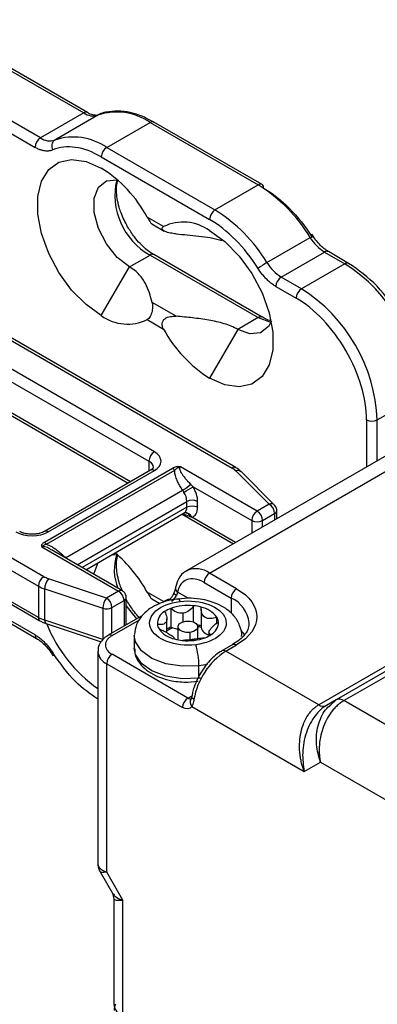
# Model space of a CAD drawing. Header units: millimetres. Extents: x 19 to 819, y 19 to 629.
# Tile 35 of 70: x 156 to 174, y 491 to 539. Entities that reach past the tile are written whole.
import ezdxf

# ---------------------------------------------------------------- set-up
doc = ezdxf.new("R2010")
doc.units = ezdxf.units.MM
doc.header["$LTSCALE"] = 3

msp = doc.modelspace()

# ---------------------------------------------------------------- linework, layer by layer
for p, q in [((141.0565, 545.2302), (159.2877, 534.7055)), ((159.4752, 534.7241), (141.244, 545.2487)), ((157.1664, 533.4809), (154.9301, 534.7719)), ((159.2877, 534.7055), (157.1664, 533.4809)), ((159.986, 534.6053), (157.8647, 533.3807)), ((154.6649, 534.3126), (156.9012, 533.0216)), ((160.4135, 533.0149), (162.5349, 534.2395)), ((162.5349, 534.2395), (167.8382, 531.178)), ((168.0256, 531.1965), (162.7223, 534.2581)), ((160.4135, 533.0149), (165.7168, 529.9534)), ((160.1484, 532.5556), (165.4517, 529.4941)), ((165.7168, 529.9534), (167.8382, 531.178)), ((163.2017, 529.1395), (162.3984, 529.6032)), ((162.6191, 529.2729), (163.2318, 528.9191)), ((168.2657, 527.3763), (170.387, 528.6009)), ((161.5272, 527.1663), (162.5349, 527.748)), ((162.5349, 527.748), (167.8382, 524.6865)), ((168.0256, 524.705), (162.7223, 527.7666)), ((168.964, 526.6703), (171.0853, 527.8949)), ((171.0853, 527.8949), (172.0808, 527.3202)), ((172.2683, 527.3388), (171.2728, 527.9135)), ((148.8523, 527.5335), (166.5574, 517.3126)), ((166.7449, 517.3311), (149.0398, 527.5521)), ((172.0808, 527.3202), (169.9595, 526.0956)), ((172.2683, 527.3388), (172.2732, 527.3358)), ((160.1484, 524.7781), (161.5272, 527.1663)), ((169.9595, 526.0956), (168.964, 526.6703)), ((168.6988, 526.211), (169.6943, 525.6363)), ((163.8138, 524.7442), (162.6348, 525.4248)), ((162.3984, 524.5815), (163.2017, 524.1178)), ((167.8382, 524.6865), (166.8305, 524.1048)), ((166.8305, 524.1048), (165.4517, 521.7165)), ((162.747, 518.104), (155.0572, 522.5432)), ((157.3297, 511.9855), (139.6246, 522.2064)), ((154.792, 522.0839), (162.4818, 517.6447)), ((139.3594, 521.7472), (157.0645, 511.5262)), ((161.5763, 516.6365), (154.792, 520.5529)), ((173.6718, 519.6657), (175.7931, 520.8903)), ((157.0645, 509.9952), (139.3594, 520.2162)), ((139.4371, 520.0445), (157.1422, 509.8235)), ((154.8697, 520.3812), (161.4664, 516.5731)), ((173.1415, 519.6657), (173.1415, 517.3657)), ((173.6718, 517.6718), (173.6718, 519.6657)), ((176.5244, 519.3186), (164.3268, 512.277)), ((165.4517, 512.1656), (177.6493, 519.2072)), ((162.4818, 517.6447), (162.4818, 517.1593)), ((163.6405, 517.2967), (157.3571, 513.6695)), ((162.5595, 517.2041), (157.3623, 514.2038)), ((157.4632, 513.5754), (163.7465, 517.2027)), ((157.5498, 514.1852), (162.747, 517.1855)), ((167.7851, 515.1955), (164.0208, 517.3686)), ((166.7362, 517.1781), (168.3772, 515.5373)), ((168.6423, 515.4963), (167.0014, 517.1371)), ((158.3911, 512.9141), (164.133, 516.2289)), ((164.6427, 516.3973), (167.52, 514.7363)), ((189.6915, 516.3622), (171.6603, 505.953)), ((172.0353, 505.9159), (190.0665, 516.3251)), ((158.9653, 512.5764), (164.338, 515.678)), ((164.338, 515.3863), (164.338, 515.678)), ((164.8683, 515.3863), (164.8683, 515.678)), ((188.8317, 516.1194), (170.8005, 505.7102)), ((164.338, 515.3863), (159.2179, 512.4306)), ((168.3772, 515.5373), (167.7851, 515.1955)), ((168.7019, 515.4186), (168.6378, 515.4917)), ((168.7522, 514.8318), (168.7522, 515.2311)), ((159.3937, 512.3291), (164.2137, 515.1116)), ((164.1058, 515.0493), (166.6174, 513.5994)), ((164.5241, 514.9157), (164.1829, 515.0432)), ((164.2135, 515.1099), (164.2231, 515.115)), ((166.7273, 513.6628), (164.5766, 514.9044)), ((167.52, 514.7363), (167.52, 514.1204)), ((168.0503, 514.7363), (168.6423, 515.078)), ((168.0503, 514.4266), (168.0503, 514.7363)), ((168.6423, 515.078), (168.6423, 514.7684)), ((157.2326, 513.4499), (160.9969, 511.2768)), ((161.1844, 511.2953), (157.7004, 513.3066)), ((160.4049, 510.935), (157.5627, 511.8823)), ((164.3268, 512.277), (164.3546, 512.2923)), ((166.7775, 511.4003), (165.4517, 512.1656)), ((157.0645, 511.5262), (157.0645, 509.9952)), ((157.3752, 511.3886), (160.2174, 510.4413)), ((157.3752, 509.8576), (157.3752, 511.3886)), ((165.1865, 511.7064), (166.5123, 510.941)), ((160.9969, 511.2768), (160.4049, 510.935)), ((161.3719, 509.6308), (161.3719, 510.9706)), ((161.4345, 510.7616), (161.3719, 510.8946)), ((163.2017, 510.7673), (162.3984, 511.2311)), ((162.6191, 510.9007), (163.0184, 510.6701)), ((164.3998, 510.9357), (163.8875, 511.2315)), ((164.391, 510.9364), (163.9221, 510.8886)), ((166.5123, 510.941), (166.5123, 510.1852)), ((156.9012, 509.1378), (154.6649, 510.4288)), ((160.2174, 510.4413), (160.2174, 508.9103)), ((160.67, 510.4757), (161.2621, 510.8175)), ((160.67, 509.2256), (160.67, 510.4757)), ((161.2621, 510.8175), (161.2621, 509.5674)), ((163.5485, 510.4328), (163.5485, 509.5142)), ((164.6641, 509.7658), (164.6641, 510.5678)), ((165.0379, 510.4025), (165.0379, 509.5198)), ((154.7426, 510.2571), (156.9789, 508.9661)), ((162.1617, 510.0867), (160.4912, 509.1224)), ((163.3594, 509.2446), (163.3594, 509.9288)), ((164.1601, 509.7805), (164.1601, 510.1989)), ((165.8049, 509.7178), (165.8049, 510.0056)), ((160.2174, 508.9103), (157.3752, 509.8576)), ((157.4441, 509.6893), (160.1333, 508.793)), ((160.6787, 509.1038), (162.0168, 509.8763)), ((163.9035, 509.5326), (163.9035, 508.8974)), ((164.8785, 508.9615), (164.8785, 509.5326)), ((161.766, 509.104), (161.7666, 509.1365)), ((161.766, 509.104), (161.766, 508.4916)), ((163.7377, 508.9583), (163.7376, 508.9369)), ((163.7442, 508.9351), (163.7442, 508.9583)), ((164.4911, 509.2572), (164.4911, 508.9131)), ((164.6988, 508.8689), (164.6219, 508.9276)), ((165.4226, 509.2541), (165.4226, 509.0878)), ((167.016, 509.104), (167.0154, 509.0714)), ((166.59, 508.6635), (166.0597, 508.3573)), ((166.2472, 508.3387), (166.7775, 508.6449)), ((159.9742, 508.3384), (159.9742, 497.8739)), ((164.391, 506.0423), (160.6787, 508.1854)), ((170.8005, 505.7102), (166.2472, 508.3387)), ((160.4135, 497.5163), (160.4135, 507.7261)), ((160.4135, 507.7261), (164.1258, 505.583)), ((165.3442, 507.692), (164.9297, 507.6208)), ((164.9297, 507.0084), (164.9297, 507.6208)), ((165.0033, 507.018), (164.9297, 507.0084)), ((164.391, 506.8177), (164.8927, 506.8637)), ((164.391, 506.0423), (164.5929, 506.1588)), ((164.5851, 505.6241), (170.0882, 502.4472)), ((171.6603, 505.953), (171.1755, 505.6731)), ((171.3852, 505.6993), (171.6603, 505.953)), ((178.4448, 502.2158), (172.0353, 505.9159)), ((170.0882, 502.4472), (170.8837, 502.9066)), ((170.8837, 502.9066), (176.8538, 499.4601)), ((160.0857, 497.5336), (160.7068, 496.4579)), ((161.209, 496.1385), (160.4135, 497.5163)), ((160.7018, 496.4666), (160.7697, 496.2127)), ((160.7697, 496.2127), (160.7697, 491.038)), ((161.209, 490.4257), (161.209, 496.1385))]:
    msp.add_line(p, q)
at = {"flags": 128}
for points in [[(160.1484, 524.7781), (159.3996, 525.3153), (158.6943, 526.0314), (158.0735, 526.8845), (157.5733, 527.8253), (157.2228, 528.7989), (157.0422, 529.7489), (157.0422, 530.6199), (157.2228, 531.3614), (157.5733, 531.9303), (158.0735, 532.2936), (158.6943, 532.43), (159.3996, 532.3317), (160.1484, 532.0045)], [(161.5272, 527.1663), (160.9287, 527.6337), (160.4023, 528.2885), (160.0116, 529.0517), (159.8037, 529.8313), (159.8037, 530.5331), (160.0116, 531.0727), (160.4023, 531.3848), (160.9287, 531.4319), (160.9659, 531.4255)], [(165.4517, 528.9429), (166.2005, 528.4057), (166.9058, 527.6896), (167.5266, 526.8364), (168.0267, 525.8957), (168.3773, 524.9221), (168.5578, 523.9721), (168.5578, 523.1011), (168.3773, 522.3596), (168.0267, 521.7906), (167.5266, 521.4274), (166.9058, 521.291), (166.2005, 521.3893), (165.4517, 521.7165)], [(170.387, 528.6009), (170.4354, 528.6283), (170.4752, 528.6496), (170.5049, 528.6641), (170.5234, 528.6712), (170.5299, 528.6706), (170.5242, 528.6623), (170.5066, 528.6467), (170.4776, 528.6243)], [(168.4822, 524.5039), (168.3462, 524.2403), (167.9555, 523.9282), (167.4291, 523.8811), (166.8305, 524.1048)], [(167.8382, 524.6865), (168.4367, 524.4628), (168.4868, 524.456)], [(160.6817, 513.0726), (160.9287, 513.0597), (160.9659, 513.0533)], [(159.7943, 512.0978), (159.8037, 512.161), (159.9951, 512.6763)], [(163.2017, 510.7673), (163.4307, 510.8827), (163.4991, 510.9081)], [(163.8252, 511.0733), (163.7778, 511.1028), (163.7412, 511.1303), (163.7165, 511.1549), (163.7049, 511.1756), (163.7051, 511.1881)], [(164.0062, 510.7757), (163.9762, 510.8467), (163.9473, 510.8913), (163.9207, 510.908), (163.9199, 510.908)], [(161.3719, 510.5579), (161.4099, 510.4981), (161.8656, 509.9158)], [(157.3752, 509.8576), (157.3788, 509.8015), (157.3895, 509.7547), (157.4068, 509.7191), (157.4301, 509.696), (157.4441, 509.6893)], [(164.4911, 509.2572), (164.3009, 509.2561), (164.1244, 509.297), (163.9885, 509.3739), (163.9139, 509.4749), (163.9119, 509.5847), (163.9829, 509.6866), (164.116, 509.765), (164.291, 509.8081)], [(164.291, 509.8081), (164.4812, 509.8092), (164.6576, 509.7683), (164.7935, 509.6914), (164.8681, 509.5904), (164.8701, 509.4806), (164.7991, 509.3787), (164.666, 509.3003), (164.4911, 509.2572)], [(165.0379, 509.5198), (165.0379, 509.5152), (165.0382, 509.5063)], [(164.9297, 507.6208), (164.1094, 507.5973), (163.3167, 507.7213), (162.6292, 507.9806), (162.1141, 508.3499), (161.8219, 508.793), (161.766, 509.104)], [(167.1748, 509.1372), (167.1627, 509.1543), (167.0022, 509.3443)], [(164.9297, 507.0084), (164.1094, 506.9849), (163.3167, 507.1089), (162.6292, 507.3682), (162.1141, 507.7375), (161.8219, 508.1806), (161.766, 508.4916)], [(166.59, 508.6635), (166.59, 508.6634), (166.6302, 508.6783), (166.676, 508.6802), (166.7258, 508.6689), (166.7775, 508.6449)], [(164.6883, 505.9691), (164.6416, 506.0006), (164.6066, 506.0344), (164.5848, 506.0691), (164.5769, 506.1033), (164.5786, 506.1211)]]:
    msp.add_lwpolyline(points, dxfattribs=at)
for centre, radius, start, end in [((159.3981, 534.5507), 0.1901, 67.1506, 125.4894), ((159.7373, 535.3553), 0.7901, 235.31884, 288.34718), ((160.8938, 531.8679), 2.884, 55.31884, 108.34718), ((162.6447, 534.0862), 0.1886, 65.69288, 125.61758), ((158.7725, 530.6433), 2.884, 55.31884, 108.34718), ((157.4769, 532.9954), 0.5763, 122.60548, 177.39452), ((157.616, 534.1307), 0.7901, 235.31884, 288.34718), ((158.0792, 533.0899), 0.3613, 126.41834, 212.39404), ((160.7241, 532.5294), 0.5763, 122.60548, 177.39452), ((156.747, 526.5625), 6.4175, 28.28235, 57.9932), ((164.1659, 530.6767), 3.3522, 166.90893, 240.88538), ((167.948, 531.0246), 0.1886, 65.69288, 125.61758), ((163.7743, 524.6096), 7.7239, 31.11464, 58.25509), ((167.9196, 531.0451), 0.1849, 353.70115, 54.98667), ((166.0274, 529.4679), 0.5763, 122.60548, 177.39452), ((161.653, 523.385), 7.7239, 31.11464, 58.25509), ((164.1623, 527.1594), 2.2008, 54.13549, 115.87878), ((172.1987, 529.6944), 2.1161, 211.11464, 238.25509), ((162.6447, 527.5947), 0.1886, 65.69288, 125.61758), ((171.1952, 527.7416), 0.1886, 65.69288, 125.61758), ((170.9841, 522.6656), 5.4388, 119.98747, 125.49724), ((170.0774, 528.4698), 2.1161, 211.11464, 238.25509), ((172.1896, 527.1771), 0.1798, 64.0346, 127.25429), ((167.7332, 520.5235), 8.0682, 2.60548, 57.39452), ((169.2745, 526.1848), 0.5763, 122.60548, 177.39452), ((170.27, 525.6101), 0.5763, 122.60548, 177.39452), ((165.6119, 519.2989), 8.0682, 2.60548, 57.39452), ((161.4378, 526.5616), 2.2008, 234.13549, 295.87878), ((167.9484, 524.532), 0.1898, 66.87659, 125.51367), ((168.8531, 527.1585), 6.4175, 208.28235, 237.9932), ((173.4066, 520.1775), 0.5764, 242.60967, 297.39033), ((163.0575, 517.6185), 0.5763, 122.60548, 177.39452), ((162.344, 517.3144), 0.3579, 3.07676, 67.35853), ((162.6371, 517.0322), 0.1886, 54.38242, 114.30712), ((163.4387, 516.9624), 0.3905, 37.97873, 58.8941), ((166.6675, 517.1586), 0.1893, 66.32677, 125.56213), ((166.8353, 516.9413), 0.2566, 49.69013, 112.72004), ((163.6108, 517.3531), 1.2396, 294.91446, 317.66752), ((160.3884, 522.7238), 7.6239, 299.98933, 303.91877), ((163.4604, 515.6458), 0.8781, 2.09939, 32.73287), ((164.6031, 515.1662), 0.5764, 62.60967, 117.39033), ((164.0317, 515.3594), 0.3075, 306.29431, 5.01787), ((164.6031, 514.8745), 0.5764, 62.60967, 117.39033), ((168.0957, 514.7101), 0.5763, 122.60548, 177.39452), ((167.4746, 514.7101), 0.5763, 2.60548, 57.39452), ((168.4771, 515.306), 0.252, 48.99993, 113.37086), ((168.0666, 515.0518), 0.5763, 2.60548, 57.39452), ((168.5629, 515.251), 0.1904, 294.67229, 353.92391), ((164.269, 514.7912), 0.3278, 20.20823, 98.07251), ((164.2353, 514.8095), 0.3077, 20.20345, 91.1926), ((167.7851, 515.248), 0.5764, 242.60967, 297.39033), ((157.4407, 514.0372), 0.1839, 53.61072, 116.02175), ((157.1554, 513.3351), 0.3905, 37.97873, 58.8941), ((163.1651, 512.3248), 2.3818, 161.92693, 202.19806), ((156.3044, 507.8561), 6.9661, 28.97853, 49.53191), ((164.7879, 511.231), 1.1464, 54.61741, 112.20796), ((157.6402, 511.5), 0.5763, 122.60548, 177.39452), ((158.153, 511.3757), 0.7779, 139.36052, 179.04605), ((165.7622, 511.6802), 0.5763, 122.60548, 177.39452), ((157.902, 512.9975), 1.6929, 240.34879, 251.86755), ((164.0187, 511.4275), 0.2359, 172.91666, 236.19733), ((167.088, 510.9148), 0.5763, 122.60548, 177.39452), ((160.9952, 510.4284), 0.7779, 139.36052, 179.04605), ((160.0943, 510.4495), 0.5763, 2.60548, 57.39452), ((161.1068, 511.1234), 0.1886, 65.72589, 125.6147), ((160.6864, 510.7913), 0.5763, 2.60548, 57.39452), ((161.1842, 510.9893), 0.1886, 294.37771, 354.27017), ((163.2851, 511.2723), 0.5755, 302.63797, 339.77289), ((165.8859, 509.5623), 1.5144, 6.37517, 65.56578), ((160.4026, 510.9992), 0.5878, 251.63088, 297.06152), ((164.0971, 509.006), 1.5287, 111.03132, 123.63971), ((164.3889, 508.1656), 2.4179, 83.46442, 110.33943), ((164.4201, 508.2384), 2.3421, 74.53843, 84.0198), ((164.7761, 509.2446), 1.2796, 36.48787, 77.89231), ((157.2423, 509.9724), 0.1793, 172.67973, 236.58887), ((157.902, 511.4665), 1.6929, 240.34879, 251.86755), ((163.5735, 509.6814), 0.6791, 118.4257, 182.37149), ((165.3236, 509.7027), 0.5687, 7.74695, 32.17721), ((163.9469, 512.2118), 6.9476, 201.38789, 235.12369), ((163.4585, 509.73), 0.5687, 187.74695, 212.17721), ((164.006, 510.1881), 1.2796, 216.48787, 257.89231), ((164.1432, 507.986), 1.6399, 111.26464, 118.55299), ((164.1498, 508.0799), 1.4819, 109.63871, 122.23383), ((163.9264, 510.3683), 0.9341, 246.12939, 252.89698), ((163.9946, 510.6062), 1.1815, 253.12863, 265.57627), ((164.4399, 507.4049), 2.2549, 74.44829, 79.42904), ((164.4513, 507.5714), 2.0219, 73.12543, 77.82276), ((165.5095, 509.6182), 0.4844, 193.3571, 259.67259), ((165.2086, 509.7513), 0.6791, 298.4257, 2.37149), ((157.0783, 509.1148), 0.1786, 172.59784, 237.41964), ((160.5683, 508.9489), 0.1902, 54.51701, 112.7772), ((164.362, 511.1943), 2.3421, 254.53843, 264.0198), ((164.4475, 511.0505), 2.1961, 276.57291, 290.97501), ((164.685, 510.4268), 1.5287, 291.03132, 303.63971), ((164.3909, 511.4293), 2.5789, 263.92361, 276.85755), ((161.3487, 507.6184), 3.581, 0.03885, 16.8595), ((160.7271, 508.4159), 0.7578, 186.5214, 245.55291), ((160.9892, 507.6999), 0.5763, 122.60548, 177.39452), ((168.1619, 505.3816), 3.5229, 122.92302, 170.40068), ((166.1383, 508.1913), 0.1833, 53.55251, 116.6721), ((164.7016, 505.5568), 0.5763, 122.60548, 177.39452), ((164.507, 506.2174), 0.21, 236.48804, 282.47809), ((164.7993, 505.8351), 0.3006, 148.83115, 224.5768), ((171.0202, 506.0168), 0.3772, 234.38183, 294.31395), ((171.8156, 505.6093), 0.3772, 54.38183, 114.31395), ((161.5204, 491.1129), 0.7544, 185.6948, 245.62534)]:
    msp.add_arc(centre, radius, start, end)
for points, knots in [([(160.01, 534.6215), (160.0059, 534.6184), (159.9604, 534.5842), (159.8237, 534.5888), (159.6151, 534.6381), (159.4963, 534.7163), (159.4741, 534.7309)], [0, 0, 0, 0, 0.0472396, 0.5263562, 0.9116299, 1, 1, 1, 1]), ([(162.7218, 534.2462), (162.5932, 534.321), (162.2612, 534.514), (161.7191, 534.7033), (161.101, 534.8197), (160.4977, 534.7779), (160.0813, 534.6907), (159.9075, 534.566), (159.8986, 534.5596)], [0, 0, 0, 0, 0.1299346, 0.3352661, 0.5448536, 0.7606309, 0.9878154, 1, 1, 1, 1]), ([(157.7741, 532.8964), (157.7538, 532.8882), (157.7133, 532.8721), (157.6489, 532.8555), (157.5823, 532.8446), (157.5131, 532.84), (157.4415, 532.8416), (157.3433, 532.8518), (157.2166, 532.8798), (157.0601, 532.9361), (156.9543, 532.993), (156.9012, 533.0216)], [0, 0, 0, 0, 0.0838127, 0.1670394, 0.2499799, 0.3329371, 0.4162138, 0.5001092, 0.6670773, 0.8328992, 1, 1, 1, 1]), ([(161.4345, 529.1337), (161.3179, 529.359), (161.1549, 529.6739), (161.0034, 530.1419), (160.9177, 530.5198), (160.8857, 530.9228), (160.9036, 531.2337), (160.9506, 531.3741), (160.9666, 531.4218)], [0, 0, 0, 0, 0.27165647, 0.37984978, 0.55455045, 0.72826409, 0.9078734, 1, 1, 1, 1]), ([(162.3984, 529.6032), (162.4235, 529.559), (162.4697, 529.4777), (162.5333, 529.3742), (162.5814, 529.3079), (162.6102, 529.2754), (162.6185, 529.2747), (162.62, 529.2745)], [0, 0, 0, 0, 0.2935705, 0.5394507, 0.7475081, 0.9555341, 1, 1, 1, 1]), ([(162.7161, 527.775), (162.7042, 527.7803), (162.5779, 527.8367), (162.3456, 528.0239), (162.04, 528.3072), (161.7299, 528.6644), (161.5424, 528.9624), (161.4345, 529.1337)], [0, 0, 0, 0, 0.0269265, 0.2863332, 0.4852125, 0.7039065, 1, 1, 1, 1]), ([(163.8138, 528.786), (163.7188, 528.7934), (163.6247, 528.8045), (163.4394, 528.8398), (163.3458, 528.8648), (163.2324, 528.9171), (163.199, 528.9372), (163.1501, 528.9809), (163.135, 529.0044), (163.1263, 529.0491), (163.1323, 529.0703), (163.1581, 529.108), (163.1779, 529.1248), (163.2017, 529.1395)], [0, 0, 0, 0, 0.25, 0.25, 0.5, 0.5, 0.625, 0.625, 0.75, 0.75, 0.875, 0.875, 1, 1, 1, 1]), ([(163.8138, 528.786), (164.1793, 528.7498), (164.9161, 528.6767), (165.7089, 528.5885), (166.0415, 528.4559), (166.0615, 528.4479)], [0, 0, 0, 0, 0.4806546, 0.9687764, 1, 1, 1, 1]), ([(171.2718, 527.9202), (171.2153, 527.9533), (171.0908, 528.0262), (170.8811, 528.2157), (170.662, 528.4629), (170.5351, 528.6659), (170.4725, 528.7659)], [0, 0, 0, 0, 0.20187073, 0.44546161, 0.72675093, 1, 1, 1, 1]), ([(174.8384, 524.6258), (174.463, 525.195), (173.7122, 526.3334), (172.7496, 527.0036), (172.2683, 527.3388)], [0, 0, 0, 0, 0.4999999, 1, 1, 1, 1]), ([(162.6348, 525.4248), (162.5984, 525.5808), (162.5561, 525.736), (162.4522, 526.0435), (162.3906, 526.1959), (162.272, 526.4207), (162.2281, 526.495), (162.1277, 526.6418), (162.0708, 526.7148), (161.8794, 526.9246), (161.7232, 527.0532), (161.5272, 527.1663)], [0, 0, 0, 0, 0.25, 0.25, 0.5, 0.5, 0.625, 0.625, 0.75, 0.75, 1, 1, 1, 1]), ([(168.6988, 526.211), (168.6722, 526.2269), (168.6192, 526.2585), (168.5401, 526.3127), (168.4618, 526.3714), (168.3844, 526.4351), (168.3078, 526.5038), (168.2074, 526.6015), (168.0863, 526.7337), (167.949, 526.9064), (167.8671, 527.031), (167.8259, 527.0936)], [0, 0, 0, 0, 0.0838127, 0.1670394, 0.2499799, 0.3329371, 0.4162138, 0.5001092, 0.6670773, 0.8328992, 1, 1, 1, 1]), ([(162.6348, 525.4248), (162.6476, 525.37), (162.6554, 525.3091), (162.6575, 525.168), (162.6516, 525.0856), (162.6243, 524.9521), (162.6119, 524.9055), (162.5798, 524.8151), (162.5601, 524.7714), (162.5168, 524.6968), (162.4933, 524.6654), (162.4462, 524.6154), (162.4221, 524.5962), (162.3984, 524.5815)], [0, 0, 0, 0, 0.25, 0.25, 0.5, 0.5, 0.625, 0.625, 0.75, 0.75, 0.875, 0.875, 1, 1, 1, 1]), ([(173.1415, 519.6657), (173.1415, 520.7214), (172.7783, 521.9436), (171.4854, 524.183), (170.6085, 525.1086), (169.6943, 525.6363)], [0, 0, 0, 0, 0.5, 0.5, 1, 1, 1, 1]), ([(163.2017, 524.1178), (163.1543, 524.2018), (163.1221, 524.2961), (163.1348, 524.439), (163.1497, 524.485), (163.1983, 524.5657), (163.2318, 524.6005), (163.3072, 524.6565), (163.35, 524.6786), (163.4378, 524.7123), (163.4836, 524.7244), (163.6241, 524.7496), (163.7187, 524.7516), (163.8138, 524.7442)], [0, 0, 0, 0, 0.25, 0.25, 0.375, 0.375, 0.5, 0.5, 0.625, 0.625, 0.75, 0.75, 1, 1, 1, 1]), ([(166.8305, 524.1048), (166.635, 524.2177), (166.412, 524.308), (166.0474, 524.4189), (165.9218, 524.4515), (165.6685, 524.5092), (165.5401, 524.5345), (165.1513, 524.6029), (164.8873, 524.6385), (164.3538, 524.6987), (164.0841, 524.7231), (163.8138, 524.7442)], [0, 0, 0, 0, 0.25, 0.25, 0.375, 0.375, 0.5, 0.5, 0.75, 0.75, 1, 1, 1, 1]), ([(168.4267, 524.5311), (168.4215, 524.5319), (168.3053, 524.5509), (168.1616, 524.6329), (168.0244, 524.7112)], [0, 0, 0, 0, 0.0447448, 1, 1, 1, 1]), ([(162.6972, 517.3314), (162.6994, 517.3294), (162.7029, 517.3261), (162.6323, 517.2435), (162.5678, 517.2111), (162.5555, 517.205)], [0, 0, 0, 0, 0.56255159, 0.91696161, 1, 1, 1, 1]), ([(164.0208, 517.3686), (163.9889, 517.3775), (163.9521, 517.3798), (163.8815, 517.377), (163.8469, 517.3719), (163.7487, 517.3496), (163.6899, 517.3252), (163.6405, 517.2967)], [0, 0, 0, 0, 0.25, 0.25, 0.5, 0.5, 1, 1, 1, 1]), ([(163.7465, 517.2027), (163.7747, 517.2363), (163.8095, 517.2676), (163.8727, 517.3083), (163.8957, 517.3208), (163.9346, 517.3382), (163.9482, 517.3438), (163.9789, 517.3552), (163.9954, 517.361), (164.0208, 517.3686)], [0, 0, 0, 0, 0.5, 0.5, 0.75, 0.75, 0.875, 0.875, 1, 1, 1, 1]), ([(164.133, 516.2289), (164.1086, 516.2648), (164.0604, 516.3357), (163.9952, 516.443), (163.9367, 516.5489), (163.8853, 516.6536), (163.8378, 516.7642), (163.7966, 516.8787), (163.7657, 516.9945), (163.7473, 517.1023), (163.7468, 517.17), (163.7465, 517.2027)], [0, 0, 0, 0, 0.11682652, 0.2302295, 0.34048253, 0.44788333, 0.55275386, 0.67734275, 0.79270743, 0.89984534, 1, 1, 1, 1]), ([(164.0208, 517.3686), (164.0152, 517.3648), (164.0037, 517.3568), (163.9924, 517.3401), (163.9852, 517.3199), (163.9826, 517.296), (163.9858, 517.2499), (164.0108, 517.1734), (164.0676, 517.0659), (164.1531, 516.939), (164.2577, 516.8067), (164.3841, 516.663), (164.4762, 516.5699), (164.5272, 516.5183)], [0, 0, 0, 0, 0.0204786, 0.0421236, 0.0658617, 0.0924014, 0.1222522, 0.2163852, 0.3397917, 0.4794929, 0.6508485, 0.8065659, 1, 1, 1, 1]), ([(166.9863, 517.1267), (166.9423, 517.1792), (166.8752, 517.259), (166.7744, 517.3092), (166.7397, 517.3264)], [0, 0, 0, 0, 0.6566727, 1, 1, 1, 1]), ([(164.1991, 516.1206), (164.189, 516.1374), (164.1668, 516.1742), (164.1449, 516.2096), (164.133, 516.2289)], [0, 0, 0, 0, 0.45649984, 1, 1, 1, 1]), ([(164.5272, 516.5183), (164.547, 516.4984), (164.5856, 516.4597), (164.624, 516.4177), (164.6427, 516.3973)], [0, 0, 0, 0, 0.5146028, 1, 1, 1, 1]), ([(168.7508, 515.2303), (168.7512, 515.2331), (168.7568, 515.2669), (168.7412, 515.3337), (168.715, 515.3903), (168.7019, 515.4186)], [0, 0, 0, 0, 0.0437483, 0.5219297, 1, 1, 1, 1]), ([(156.7543, 514.0638), (156.654, 514.0691), (156.5149, 514.0765), (156.3387, 514.1204), (156.2273, 514.1591), (156.1712, 514.1919), (156.1498, 514.2045)], [0, 0, 0, 0, 0.4233128, 0.5876451, 0.842567, 1, 1, 1, 1]), ([(157.3583, 514.2047), (157.3305, 514.1888), (157.271, 514.1547), (157.1385, 514.1108), (156.9655, 514.0725), (156.8303, 514.067), (156.7543, 514.0638)], [0, 0, 0, 0, 0.1992273, 0.4267936, 0.6779571, 1, 1, 1, 1]), ([(157.3571, 513.6695), (157.3077, 513.6409), (157.2656, 513.6071), (157.2269, 513.5502), (157.2181, 513.5302), (157.2132, 513.4895), (157.2173, 513.4683), (157.2326, 513.4499)], [0, 0, 0, 0, 0.5, 0.5, 0.75, 0.75, 1, 1, 1, 1]), ([(157.2326, 513.4499), (157.2458, 513.4646), (157.2534, 513.4726), (157.2689, 513.488), (157.2763, 513.4945), (157.2996, 513.5129), (157.3165, 513.5235), (157.3724, 513.5516), (157.4159, 513.5655), (157.4632, 513.5754)], [0, 0, 0, 0, 0.125, 0.125, 0.25, 0.25, 0.5, 0.5, 1, 1, 1, 1]), ([(157.6946, 513.2994), (157.6709, 513.3169), (157.5784, 513.3849), (157.4351, 513.4441), (157.3063, 513.4661), (157.258, 513.4614), (157.2408, 513.4536), (157.2326, 513.4499)], [0, 0, 0, 0, 0.1810659, 0.7052628, 0.8703429, 0.9378376, 1, 1, 1, 1]), ([(157.4632, 513.5754), (157.4868, 513.5677), (157.5351, 513.5518), (157.6079, 513.5209), (157.6827, 513.4842), (157.7594, 513.4413), (157.838, 513.3923), (157.9464, 513.3181), (158.082, 513.2131), (158.241, 513.0715), (158.3403, 512.9674), (158.3911, 512.9141)], [0, 0, 0, 0, 0.0660147, 0.1349545, 0.2072273, 0.2831875, 0.3631404, 0.4473479, 0.6233025, 0.8070591, 1, 1, 1, 1]), ([(161.1828, 511.2963), (161.1591, 511.3441), (161.091, 511.4819), (161.0064, 511.7701), (160.9168, 512.1475), (160.886, 512.5507), (160.9036, 512.8615), (160.9506, 513.002), (160.9666, 513.0496)], [0, 0, 0, 0, 0.0732906, 0.2109506, 0.4332314, 0.6542563, 0.8827825, 1, 1, 1, 1]), ([(164.371, 512.2831), (164.3385, 512.2714), (164.1466, 512.2025), (163.9173, 511.9097), (163.827, 511.5977), (163.7861, 511.4567)], [0, 0, 0, 0, 0.10063932, 0.59333561, 1, 1, 1, 1]), ([(165.1865, 511.7064), (164.8809, 511.8828), (164.5847, 511.9319), (164.1113, 511.7588), (163.9486, 511.5419), (163.8875, 511.2315)], [0, 0, 0, 0, 0.5, 0.5, 1, 1, 1, 1]), ([(163.7848, 511.4575), (163.7759, 511.417), (163.7583, 511.3367), (163.7228, 511.2376), (163.7053, 511.1886)], [0, 0, 0, 0, 0.5053061, 1, 1, 1, 1]), ([(161.3217, 511.1581), (161.2928, 511.1988), (161.2544, 511.253), (161.1979, 511.2861), (161.1838, 511.2943)], [0, 0, 0, 0, 0.7507285, 1, 1, 1, 1]), ([(161.3707, 510.9706), (161.3711, 510.9731), (161.3765, 511.0067), (161.3609, 511.0731), (161.3347, 511.1298), (161.3217, 511.1581)], [0, 0, 0, 0, 0.0397339, 0.5199227, 1, 1, 1, 1]), ([(163.9221, 510.8886), (163.8126, 510.8812), (163.5995, 510.8667), (163.2431, 510.767), (162.8515, 510.6203), (162.4464, 510.3783), (162.1035, 510.0584), (161.8379, 509.6455), (161.7911, 509.3208), (161.7672, 509.1551)], [0, 0, 0, 0, 0.0972668, 0.189309, 0.340445, 0.4935529, 0.6564386, 0.8246207, 1, 1, 1, 1]), ([(162.3984, 511.2311), (162.4235, 511.1868), (162.4697, 511.1055), (162.5333, 511.002), (162.5814, 510.9357), (162.6102, 510.9032), (162.6185, 510.9025), (162.62, 510.9024)], [0, 0, 0, 0, 0.2935705, 0.5394507, 0.7475081, 0.9555341, 1, 1, 1, 1]), ([(163.6458, 511.0648), (163.6169, 511.0199), (163.5767, 510.9575), (163.5109, 510.886), (163.4609, 510.8409), (163.4216, 510.813), (163.4088, 510.8068), (163.4083, 510.8065)], [0, 0, 0, 0, 0.3855444, 0.5355462, 0.7673036, 0.9910119, 1, 1, 1, 1]), ([(163.7044, 511.1882), (163.7029, 511.1837), (163.6891, 511.143), (163.6661, 511.1016), (163.6458, 511.0648)], [0, 0, 0, 0, 0.112098, 1, 1, 1, 1]), ([(164.0062, 510.7757), (165.019, 510.8983), (166.0137, 510.5232), (166.4385, 509.3538), (165.7886, 508.7796), (164.7758, 508.657)], [0, 0, 0, 0, 0.5, 0.5, 1, 1, 1, 1]), ([(167.0148, 509.0528), (167.0149, 509.0533), (167.0548, 509.2348), (166.9432, 509.6134), (166.6741, 510.0793), (166.2735, 510.426), (165.8525, 510.6541), (165.4286, 510.8037), (164.9544, 510.9119), (164.5952, 510.9275), (164.391, 510.9364)], [0, 0, 0, 0, 0.0004768, 0.167133, 0.3295017, 0.4861752, 0.6244782, 0.7293454, 0.8461371, 1, 1, 1, 1]), ([(162, 509.9934), (161.9216, 510.0802), (161.714, 510.3107), (161.5418, 510.5885), (161.4345, 510.7616)], [0, 0, 0, 0, 0.3771016, 1, 1, 1, 1]), ([(164.7758, 508.657), (163.763, 508.5344), (162.7683, 508.9096), (162.3436, 510.0789), (162.9934, 510.6531), (164.0062, 510.7757)], [0, 0, 0, 0, 0.5, 0.5, 1, 1, 1, 1]), ([(164.1601, 510.1989), (164.0481, 510.1853), (163.934, 510.2059), (163.7249, 510.2923), (163.6301, 510.3565), (163.5485, 510.4328)], [0, 0, 0, 0, 0.5, 0.5, 1, 1, 1, 1]), ([(164.6641, 510.5678), (164.6146, 510.4757), (164.5466, 510.3919), (164.3757, 510.2595), (164.2722, 510.2125), (164.1601, 510.1989)], [0, 0, 0, 0, 0.5, 0.5, 1, 1, 1, 1]), ([(165.8049, 510.0056), (165.7019, 509.9643), (165.5982, 509.9377), (165.3998, 509.9284), (165.3055, 509.9476), (165.1547, 510.0442), (165.0989, 510.1218), (165.038, 510.2981), (165.0308, 510.3968), (165.0445, 510.4958)], [0, 0, 0, 0, 0.25, 0.25, 0.5, 0.5, 0.75, 0.75, 1, 1, 1, 1]), ([(163.2502, 510.2786), (163.3037, 510.1879), (163.3395, 510.0933), (163.367, 509.9131), (163.3574, 509.8285), (163.2875, 509.7044), (163.2269, 509.6656), (163.0785, 509.6326), (162.9903, 509.636), (162.895, 509.6533)], [0, 0, 0, 0, 0.25, 0.25, 0.5, 0.5, 0.75, 0.75, 1, 1, 1, 1]), ([(157.1474, 509.8283), (157.1956, 509.7988), (157.3013, 509.7342), (157.4307, 509.6975), (157.5011, 509.6775)], [0, 0, 0, 0, 0.4558823, 1, 1, 1, 1]), ([(162.9771, 509.4272), (163.0638, 509.3947), (163.1499, 509.3561), (163.278, 509.2911), (163.3194, 509.2689), (163.3998, 509.2237), (163.4392, 509.2006), (163.5475, 509.1347), (163.6095, 509.094), (163.6984, 509.0278), (163.7262, 509.0014), (163.7378, 508.9794)], [0, 0, 0, 0, 0.25, 0.25, 0.375, 0.375, 0.5, 0.5, 0.75, 0.75, 1, 1, 1, 1]), ([(165.5318, 509.1541), (165.4783, 509.165), (165.4425, 509.1849), (165.4151, 509.2509), (165.4246, 509.2983), (165.4945, 509.4219), (165.5551, 509.4979), (165.7036, 509.645), (165.7917, 509.7167), (165.887, 509.7794)], [0, 0, 0, 0, 0.25, 0.25, 0.5, 0.5, 0.75, 0.75, 1, 1, 1, 1]), ([(167.374, 509.7252), (167.3742, 509.6411), (167.3748, 509.4602), (167.2106, 509.1765), (166.9571, 508.8935), (166.6971, 508.7411), (166.575, 508.6695)], [0, 0, 0, 0, 0.2435673, 0.523659, 0.7762652, 1, 1, 1, 1]), ([(156.9012, 509.1378), (156.9278, 509.1219), (156.9809, 509.0903), (157.06, 509.0362), (157.1382, 508.9775), (157.2157, 508.9137), (157.2922, 508.845), (157.3927, 508.7473), (157.5138, 508.6151), (157.651, 508.4425), (157.733, 508.3178), (157.7741, 508.2553)], [0, 0, 0, 0, 0.0838127, 0.1670394, 0.2499799, 0.3329371, 0.4162138, 0.5001092, 0.6670773, 0.8328992, 1, 1, 1, 1]), ([(156.98, 508.9593), (157.0364, 508.9263), (157.1609, 508.8533), (157.3706, 508.6639), (157.5897, 508.4167), (157.7166, 508.2137), (157.7792, 508.1136)], [0, 0, 0, 0, 0.2018364, 0.4454378, 0.7267392, 1, 1, 1, 1]), ([(160.4979, 509.1168), (160.4639, 509.0998), (160.33, 509.0327), (160.1536, 508.8555), (159.992, 508.601), (159.9891, 508.4101), (159.9878, 508.327)], [0, 0, 0, 0, 0.1058364, 0.4177436, 0.7466542, 1, 1, 1, 1]), ([(160.6787, 509.1038), (160.659, 509.092), (160.6199, 509.0684), (160.5673, 509.03), (160.5197, 508.9896), (160.4775, 508.9471), (160.4201, 508.8778), (160.3644, 508.7773), (160.3416, 508.6447), (160.3644, 508.512), (160.4257, 508.4011), (160.5033, 508.3132), (160.5822, 508.2451), (160.6464, 508.2053), (160.6787, 508.1854)], [0, 0, 0, 0, 0.0482774, 0.0961591, 0.1439201, 0.1918374, 0.2401856, 0.370003, 0.5000481, 0.6298656, 0.7599108, 0.8401054, 0.919707, 1, 1, 1, 1]), ([(164.1179, 508.8649), (164.1674, 508.8771), (164.2354, 508.8863), (164.4064, 508.9045), (164.5098, 508.9141), (164.6219, 508.9276)], [0, 0, 0, 0, 0.5, 0.5, 1, 1, 1, 1]), ([(164.6219, 508.9276), (164.7339, 508.9412), (164.848, 508.9579), (165.0571, 508.9858), (165.152, 508.9963), (165.2336, 509)], [0, 0, 0, 0, 0.5, 0.5, 1, 1, 1, 1]), ([(161.7913, 508.4561), (161.7912, 508.3642), (161.7908, 508.1117), (162.0032, 507.7459), (162.3476, 507.3994), (162.7619, 507.1571), (163.1047, 507.0144), (163.2986, 506.9683), (163.3473, 506.9567)], [0, 0, 0, 0, 0.1314629, 0.3611756, 0.5727891, 0.7826403, 0.9454726, 1, 1, 1, 1]), ([(159.9742, 505.9918), (159.5988, 506.2519), (158.7881, 506.8134), (158.1283, 507.7516), (157.7741, 508.2553)], [0, 0, 0, 0, 0.463131, 1, 1, 1, 1]), ([(166.0607, 508.3479), (166.0316, 508.3343), (165.896, 508.2707), (165.6713, 508.0831), (165.3198, 507.7454), (165.115, 507.4304), (164.9848, 507.2303)], [0, 0, 0, 0, 0.069457, 0.3235445, 0.5702701, 1, 1, 1, 1]), ([(164.9848, 507.2303), (164.8776, 507.0165), (164.7277, 506.7177), (164.616, 506.3392), (164.5957, 506.1866), (164.5867, 506.1194)], [0, 0, 0, 0, 0.5846785, 0.8172477, 1, 1, 1, 1]), ([(163.3473, 506.9567), (163.4336, 506.9331), (163.7623, 506.8432), (164.1242, 506.8285), (164.391, 506.8177)], [0, 0, 0, 0, 0.2628477, 1, 1, 1, 1]), ([(164.5779, 506.1175), (164.5711, 506.0837), (164.561, 506.0337), (164.5473, 505.9994), (164.5438, 505.9936), (164.5421, 505.9907)], [0, 0, 0, 0, 0.5094108, 0.7561354, 1, 1, 1, 1]), ([(164.6883, 505.9691), (164.6844, 505.9457), (164.6765, 505.8994), (164.6623, 505.8347), (164.6463, 505.7745), (164.6282, 505.7193), (164.6081, 505.6685), (164.5928, 505.6389), (164.5851, 505.6241)], [0, 0, 0, 0, 0.17196241, 0.34057558, 0.506737, 0.67138423, 0.83548082, 1, 1, 1, 1]), ([(170.0882, 502.4472), (170.071, 502.495), (170.0377, 502.5874), (169.9965, 502.7249), (169.9625, 502.8547), (169.9354, 502.9763), (169.914, 503.0891), (169.8976, 503.1928), (169.8853, 503.2869), (169.8604, 503.5244), (169.8549, 503.8919), (169.9221, 504.3861), (170.0592, 504.8288), (170.2305, 505.1516), (170.39, 505.3644), (170.5173, 505.5004), (170.6536, 505.6181), (170.7517, 505.6796), (170.8005, 505.7102)], [0, 0, 0, 0, 0.0412017, 0.0797206, 0.1155567, 0.1487101, 0.1791811, 0.2069699, 0.2320772, 0.2545034, 0.3962988, 0.5212127, 0.652328, 0.7745293, 0.8319077, 0.8885182, 0.9445008, 1, 1, 1, 1]), ([(170.8837, 502.9066), (170.8025, 503.1861), (170.6753, 503.6245), (170.687, 504.2354), (170.7638, 504.6961), (170.9129, 505.1062), (171.1072, 505.4766), (171.296, 505.6279), (171.3852, 505.6993)], [0, 0, 0, 0, 0.27753057, 0.43528907, 0.57657977, 0.72778, 0.87139043, 1, 1, 1, 1]), ([(172.0353, 505.9159), (172.0072, 505.899), (171.9508, 505.8652), (171.8679, 505.8069), (171.7864, 505.7432), (171.7065, 505.6735), (171.6287, 505.5983), (171.5531, 505.5176), (171.4148, 505.3552), (171.2263, 505.0786), (171.0327, 504.6688), (170.8944, 504.2146), (170.8378, 503.849), (170.8233, 503.5671), (170.8246, 503.3717), (170.8404, 503.1449), (170.8686, 502.9897), (170.8837, 502.9066)], [0, 0, 0, 0, 0.033334, 0.0667913, 0.1003791, 0.1341046, 0.1679747, 0.2019966, 0.236177, 0.3618437, 0.4941706, 0.6178073, 0.7558734, 0.8017001, 0.8576649, 0.9237658, 1, 1, 1, 1]), ([(171.1755, 505.6731), (171.0748, 505.6138), (170.9692, 505.5517), (170.8796, 505.4525), (170.8755, 505.4479)], [0, 0, 0, 0, 0.95382193, 1, 1, 1, 1]), ([(170.8755, 505.4479), (170.7895, 505.3603), (170.6065, 505.1739), (170.3746, 504.7963), (170.1223, 504.1989), (169.9616, 503.3631), (170.0466, 502.7477), (170.0882, 502.4472)], [0, 0, 0, 0, 0.1231487, 0.2619113, 0.4108149, 0.7122948, 1, 1, 1, 1]), ([(159.9742, 497.9493), (159.9803, 497.8697), (159.9916, 497.7208), (160.0557, 497.5933), (160.0856, 497.5339)], [0, 0, 0, 0, 0.534622, 1, 1, 1, 1]), ([(159.9742, 497.9493), (159.9748, 497.9351), (159.9759, 497.9062), (159.9854, 497.8632), (160.0013, 497.8198), (160.0248, 497.7763), (160.0565, 497.733), (160.1007, 497.6862), (160.1667, 497.6332), (160.2674, 497.5719), (160.3617, 497.536), (160.4135, 497.5163)], [0, 0, 0, 0, 0.0787112, 0.160519, 0.2454288, 0.3334455, 0.4245736, 0.5188168, 0.643804, 0.8042072, 1, 1, 1, 1]), ([(160.4135, 497.5163), (160.3162, 497.5049), (160.1635, 497.4869), (160.0895, 497.5117), (160.0884, 497.533), (160.0883, 497.5351)], [0, 0, 0, 0, 0.6125053, 0.9616331, 1, 1, 1, 1]), ([(160.733, 496.473), (160.7595, 496.4189), (160.8294, 496.2761), (161.0635, 496.1912), (161.209, 496.1385)], [0, 0, 0, 0, 0.3783624, 1, 1, 1, 1]), ([(161.209, 496.1385), (161.1851, 496.1354), (161.139, 496.1294), (161.0786, 496.1242), (161.0269, 496.1214), (160.9836, 496.1208), (160.9475, 496.1216), (160.9179, 496.1236), (160.8781, 496.1283), (160.8342, 496.1386), (160.7961, 496.1583), (160.7737, 496.1825), (160.771, 496.2028), (160.7697, 496.2127)], [0, 0, 0, 0, 0.0902465, 0.1737243, 0.2504339, 0.3203756, 0.3835504, 0.4399595, 0.489605, 0.6298337, 0.7615832, 0.8849376, 1, 1, 1, 1]), ([(160.851, 491.0455), (160.8345, 491.0191), (160.7769, 490.9274), (160.7817, 490.8175), (160.7851, 490.7393)], [0, 0, 0, 0, 0.2876175, 1, 1, 1, 1])]:
    msp.add_open_spline(points, degree=3, knots=knots)
for points in [[(160.1484, 532.5556), (159.2751, 533.0597), (158.4314, 533.1808), (157.7741, 532.8964)], [(168.1033, 531.0249), (168.9766, 530.5207), (169.8203, 529.6677), (170.4776, 528.6243)], [(167.8259, 527.0936), (167.1686, 528.1369), (166.3249, 528.99), (165.4517, 529.4941)], [(162.747, 517.1855), (163.186, 517.439), (163.186, 517.8505), (162.747, 518.104)], [(166.5574, 517.3126), (166.6269, 517.2724), (166.6871, 517.2272), (166.7362, 517.1781)], [(164.8683, 515.678), (164.8683, 515.9022), (164.7864, 516.1635), (164.6427, 516.3973)], [(164.5766, 514.9044), (164.7595, 514.948), (164.8683, 515.1277), (164.8683, 515.3863)], [(164.5766, 514.9044), (164.5589, 514.9081), (164.5414, 514.9119), (164.5241, 514.9157)], [(155.9588, 514.1852), (156.3978, 513.9318), (157.1107, 513.9318), (157.5498, 514.1852)], [(157.5627, 511.8823), (157.4775, 511.9107), (157.3992, 511.9454), (157.3297, 511.9855)], [(166.7775, 511.4003), (168.0946, 510.6399), (168.0946, 509.4053), (166.7775, 508.6449)], [(163.8875, 511.2315), (163.8687, 511.1893), (163.8485, 511.1335), (163.8252, 511.0733)], [(164.5851, 505.6241), (164.4904, 505.4893), (164.3153, 505.4736), (164.1258, 505.583)]]:
    msp.add_open_spline(points, degree=3)

doc.saveas('drawing.dxf')
